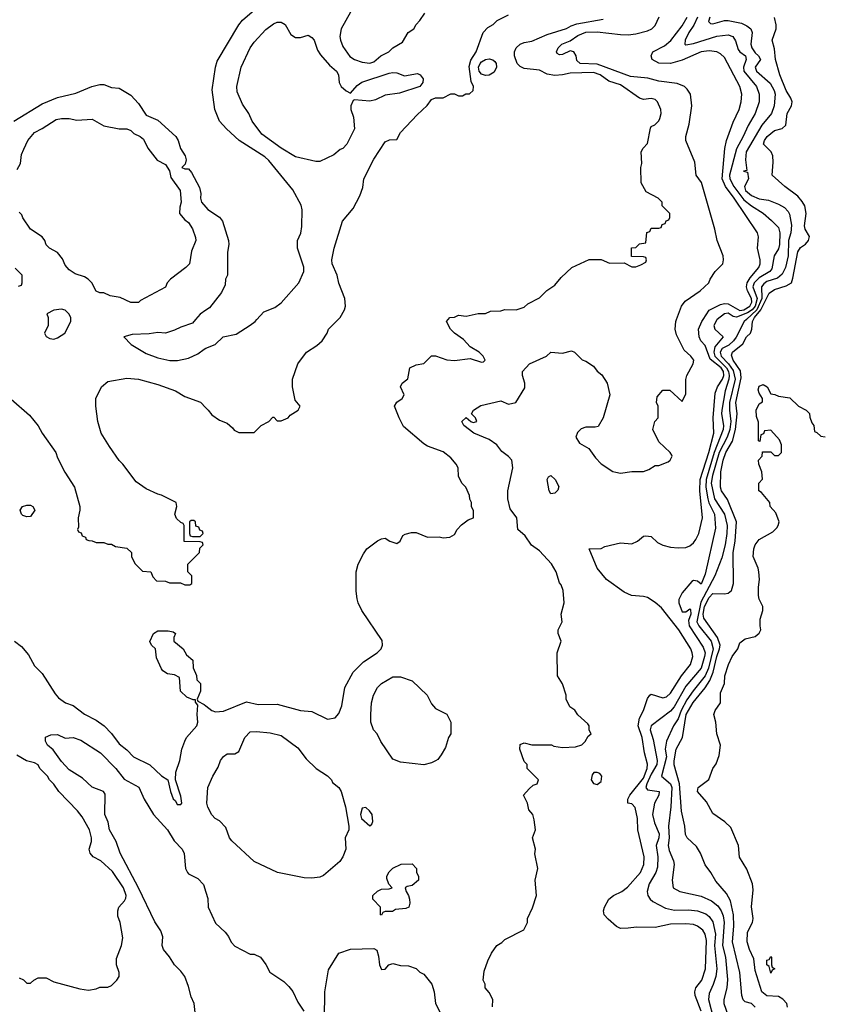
# Model space of a CAD drawing. Header units: inches. Extents: x 1793402 to 1900366, y 320852 to 470679.
# Tile 71 of 256: x 1859033 to 1863208, y 346445 to 351557. Entities that reach past the tile are written whole.
import ezdxf

# ---------------------------------------------------------------- set-up
doc = ezdxf.new("R2010")
doc.units = ezdxf.units.IN
doc.header["$MEASUREMENT"] = 0
for name, color, linetype in [('B8354', 7, 'Continuous'), ('B8355', 7, 'Continuous'), ('B8364', 7, 'Continuous'), ('B8365', 7, 'Continuous')]:
    doc.layers.add(name, color=color, linetype=linetype)

msp = doc.modelspace()

# ---------------------------------------------------------------- linework, layer by layer
at = {"layer": 'B8354', "color": 4}
for points, elevation in [([(1859182, 350000), (1859182, 349970), (1859162, 349930), (1859171.6, 349911.6), (1859190, 349902), (1859210, 349898), (1859230, 349904.7), (1859268, 349930), (1859298, 349990), (1859298, 350000)], 196), ([(1859945.4, 350000), (1859930, 349982), (1859870, 349961.2), (1859835.9, 349944.1), (1859790, 349929.5), (1859750, 349932.3), (1859705.6, 349925.6), (1859616.9, 349923.1), (1859574, 349910), (1859611, 349871), (1859690, 349824), (1859750, 349802), (1859812.5, 349787.5), (1859852.5, 349787.5), (1859910, 349798.8), (1859958, 349822), (1859990, 349846.8), (1860000, 349850.8)], 196), ([(1858990, 349586.8), (1859083.9, 349503.9), (1859128.7, 349448.7), (1859150, 349411), (1859221, 349310), (1859230, 349282), (1859268.1, 349208.1), (1859317.3, 349130), (1859346, 349030), (1859346, 349010), (1859336, 348970), (1859338, 348922), (1859334, 348910), (1859338, 348898), (1859352, 348892), (1859358, 348878), (1859374, 348870), (1859378, 348858), (1859392.7, 348852.7), (1859410, 348852), (1859430, 348842), (1859470, 348842), (1859490, 348834), (1859510, 348834), (1859530, 348822), (1859590, 348814), (1859614, 348790), (1859614, 348770), (1859630, 348734), (1859670, 348694), (1859714, 348690), (1859723.6, 348663.6), (1859743.6, 348643.6), (1859790, 348642), (1859810, 348634), (1859867.3, 348632.7), (1859890, 348622), (1859916.4, 348623.6), (1859926, 348630), (1859926, 348670), (1859906, 348690), (1859906, 348730), (1859966, 348790), (1859967.3, 348812.7), (1859986, 348830), (1859982, 348842), (1859970, 348846), (1859887.3, 348847.3), (1859886, 348930), (1859882, 348942), (1859870, 348946), (1859847.3, 348967.3), (1859838, 348990), (1859848, 349030), (1859846, 349050), (1859770, 349089), (1859750, 349094), (1859690, 349122), (1859638, 349158), (1859569.1, 349249.1), (1859550, 349268), (1859500.2, 349340.2), (1859455.3, 349410), (1859439, 349470), (1859428.9, 349551.1), (1859428.7, 349590), (1859458, 349650), (1859490, 349678), (1859590, 349696), (1859650, 349690.8), (1859750, 349662.8), (1859842, 349630), (1859890, 349601), (1859970.9, 349570.9), (1860000, 349541.9)], 192), ([(1859006.8, 348330), (1859042.8, 348302.8), (1859079.8, 348259.8), (1859110, 348202), (1859150, 348162), (1859216.9, 348056.9), (1859235.3, 348035.3), (1859270.8, 348010.8), (1859310, 347996), (1859370, 347951), (1859430, 347921), (1859471.3, 347890), (1859510, 347851.3), (1859550, 347798), (1859590, 347766), (1859624.7, 347730), (1859707.9, 347687.9), (1859770, 347631.3), (1859802, 347610), (1859816, 347550), (1859830, 347512), (1859841, 347501), (1859850, 347482), (1859870, 347482), (1859874, 347490), (1859870, 347526), (1859842, 347610), (1859844, 347650), (1859864, 347710), (1859874, 347770), (1859890, 347812), (1859899, 347830), (1859953.2, 347890), (1859957.2, 347910), (1859954, 347950), (1859958, 347998), (1859946, 348014), (1859946, 348026), (1859934, 348026), (1859900.2, 348040.2), (1859868, 348070), (1859862, 348142), (1859836.4, 348156.4), (1859800.4, 348160.4), (1859776.4, 348176.4), (1859770, 348186), (1859743.1, 348243.1), (1859738, 348290), (1859718, 348310), (1859708.9, 348328.9), (1859728, 348370), (1859750, 348384.7), (1859803.6, 348383.6), (1859830, 348378), (1859842, 348370), (1859834, 348350), (1859834, 348330), (1859882, 348290), (1859899.6, 348259.6), (1859930.9, 348230.9), (1859932.7, 348192.7), (1859951.6, 348151.6), (1859952, 348130), (1859971.3, 348110), (1859971.3, 348070), (1859954, 348030), (1859958, 348018), (1859990, 348002), (1860000, 347994.3)], 188), ([(1859943.1, 346403.1), (1859939, 346450), (1859923.2, 346483.2), (1859910, 346538), (1859889.4, 346590), (1859870, 346617.2), (1859836, 346650), (1859811.4, 346691.4), (1859779.3, 346730), (1859772.7, 346750), (1859775.5, 346795.5), (1859766.3, 346826.3), (1859733.8, 346873.8), (1859649.7, 347049.7), (1859555.1, 347230), (1859533.6, 347290), (1859499.5, 347350), (1859492.3, 347390), (1859476, 347430), (1859476.5, 347536.5), (1859468.7, 347550), (1859410, 347572.3), (1859358.6, 347618.6), (1859290, 347662), (1859250, 347706), (1859206.8, 347766.8), (1859178, 347790), (1859168, 347812), (1859167.3, 347832.7), (1859195.3, 347844.7), (1859230, 347846), (1859270, 347826), (1859310, 347830.6), (1859350, 347817.1), (1859453, 347750), (1859532.7, 347670), (1859574.6, 347614.6), (1859651.7, 347571.7), (1859679.1, 347510), (1859727.7, 347430), (1859801, 347350), (1859834.4, 347294.4), (1859876, 347250), (1859887.3, 347227.3), (1859894, 347150), (1859904, 347130), (1859910, 347122.8), (1859957.5, 347097.5), (1859987.5, 347067.5), (1860000, 347026.7)], 184), ([(1859030, 346582), (1859052.7, 346572.7), (1859070, 346554), (1859090, 346554), (1859106, 346570), (1859130, 346582), (1859170, 346582), (1859210, 346562), (1859345.4, 346525.4), (1859390, 346518), (1859430, 346524.7), (1859450, 346534), (1859490, 346534), (1859510, 346542), (1859538, 346570), (1859548.7, 346590), (1859548.7, 346610), (1859535.3, 346650), (1859536.4, 346683.6), (1859562, 346750), (1859568, 346790), (1859555.3, 346870), (1859543.1, 346903.1), (1859542, 346930), (1859548, 346950), (1859578, 346982), (1859584, 346996), (1859585.2, 347010), (1859571.8, 347050), (1859514.9, 347134.9), (1859454, 347190), (1859415.3, 347210), (1859399, 347230), (1859394, 347250), (1859405.2, 347290), (1859405.2, 347310), (1859396, 347350), (1859358, 347418), (1859334, 347450), (1859237.2, 347550), (1859210, 347588.7), (1859188.7, 347610), (1859178, 347630), (1859138, 347670), (1859128.4, 347688.4), (1859110, 347698), (1859068.4, 347708.4), (1859018, 347738)], 188)]:
    msp.add_lwpolyline(points, dxfattribs=dict(at, elevation=elevation))
for points, elevation in [([(1859070, 348975.3), (1859050, 348982), (1859042, 348990), (1859035.3, 349010), (1859048, 349030), (1859070, 349036), (1859090, 349036), (1859102, 349030), (1859112, 349010), (1859090, 348978)], 188), ([(1859936.4, 348956.4), (1859923.6, 348956.4), (1859914, 348950), (1859914, 348890), (1859918, 348878), (1859930, 348874), (1859970, 348874), (1859986, 348890), (1859982, 348902), (1859967.3, 348907.3), (1859962, 348922), (1859947.3, 348927.3), (1859946, 348950)], 192)]:
    msp.add_lwpolyline(points, close=True, dxfattribs=dict(at, elevation=elevation))
at = {"layer": 'B8355', "color": 4}
for points, elevation in [([(1859003.7, 351030), (1859150, 351119.5), (1859230, 351153.7), (1859323.9, 351176.1), (1859408, 351210), (1859450, 351221), (1859470, 351221), (1859510, 351204.7), (1859550, 351202), (1859610, 351164.7), (1859650, 351122), (1859690, 351062), (1859750, 351036), (1859844, 350950), (1859856.3, 350930), (1859868.1, 350888.1), (1859891.3, 350850), (1859898, 350830), (1859892.7, 350807.3), (1859874, 350790), (1859890, 350782), (1859910, 350782), (1859924, 350764), (1859965.8, 350685.8), (1859973.7, 350653.7), (1859970.8, 350630), (1859977.3, 350610), (1860000, 350583.2)], 196), ([(1859020.4, 350779.6), (1859038, 350810), (1859043.1, 350856.9), (1859054.6, 350885.4), (1859075.3, 350930), (1859110, 350972), (1859150, 350991.3), (1859222, 351038), (1859250, 351044.7), (1859290, 351044.7), (1859330, 351036), (1859410, 351041), (1859470, 351006), (1859550, 350991), (1859590, 350990.8), (1859610, 350981), (1859625.5, 350965.5), (1859658, 350950), (1859675.9, 350935.9), (1859698, 350890), (1859747.1, 350827.1), (1859790, 350804.7), (1859810, 350771.3), (1859817.5, 350737.5), (1859866.8, 350670), (1859870.8, 350610), (1859863.6, 350583.6), (1859862, 350550), (1859890, 350518), (1859910, 350504.7), (1859930.5, 350470.5), (1859946.4, 350426.4), (1859946.8, 350410), (1859925.2, 350354.8), (1859914, 350290), (1859896, 350270), (1859816, 350210), (1859798, 350190), (1859790, 350168), (1859661, 350099), (1859650, 350088.7), (1859610, 350088), (1859554, 350114), (1859503.1, 350123.1), (1859470, 350138), (1859450, 350138), (1859430, 350148), (1859408, 350190), (1859388, 350210), (1859370, 350222), (1859322, 350238), (1859290, 350259), (1859270, 350282), (1859255.1, 350315.1), (1859230, 350348.7), (1859188, 350370), (1859170, 350388), (1859164, 350410), (1859149.4, 350429.4), (1859090, 350468.7), (1859050, 350528), (1859044, 350544), (1859030, 350558)], 192), ([(1859027.3, 350172.7), (1859042, 350178), (1859046, 350190), (1859046, 350230), (1859010, 350266)], 196), ([(1859298, 350000), (1859298, 350010), (1859288, 350030), (1859270, 350048), (1859250, 350054), (1859210, 350048), (1859174, 350030), (1859182, 350010), (1859182, 350000)], 196), ([(1860000, 350048.7), (1859970, 350028.7), (1859945.4, 350000)], 196)]:
    msp.add_lwpolyline(points, dxfattribs=dict(at, elevation=elevation))
at = {"layer": 'B8364', "color": 4}
for points, elevation in [([(1860000, 347994.3), (1860030.6, 347970.6), (1860050, 347964), (1860090, 347967.3), (1860210, 348016), (1860270, 348000.7), (1860370, 348004), (1860490, 347971), (1860550, 347964.7), (1860630, 347924.7), (1860670, 347932), (1860690, 347954), (1860705.6, 347994.4), (1860721.2, 348090), (1860764, 348170), (1860817.5, 348222.5), (1860888.7, 348270), (1860908.7, 348290), (1860915.3, 348310), (1860913.6, 348333.6), (1860808.7, 348490), (1860789.3, 348529.3), (1860784, 348550), (1860779, 348590), (1860779, 348690), (1860789, 348730), (1860816.5, 348783.5), (1860835.3, 348810), (1860890, 348851), (1860910, 348861), (1860930, 348864.7), (1860954, 348850), (1860990, 348838), (1861008, 348850), (1861021.2, 348878.8), (1861033.6, 348886.4), (1861065.6, 348894.4), (1861090, 348894.8), (1861150, 348871), (1861210, 348871.3), (1861230, 348866), (1861266, 348870), (1861290, 348884.7), (1861304, 348910), (1861325.4, 348934.6), (1861360.1, 348959.9), (1861388, 348970), (1861387.3, 349007.3), (1861378, 349030), (1861378, 349050), (1861368.4, 349068.4), (1861367.3, 349087.3), (1861348, 349130), (1861329, 349149), (1861310, 349186), (1861308, 349230), (1861298, 349250), (1861270, 349282), (1861230, 349314), (1861150, 349342), (1861130, 349355.3), (1861025.6, 349445.6), (1861002, 349490), (1860978, 349550), (1860990, 349572), (1861018, 349590), (1861028, 349610), (1861008.9, 349651.1), (1861018, 349670), (1861047.3, 349692.7), (1861058, 349750), (1861090, 349764.7), (1861130, 349772), (1861170, 349812), (1861190, 349812), (1861250, 349791.3), (1861290, 349786.8), (1861370, 349798), (1861430, 349778), (1861439, 349781), (1861448, 349790), (1861438, 349810), (1861418, 349830), (1861370, 349858), (1861336.5, 349896.5), (1861289.5, 349929.5), (1861269, 349950), (1861248, 349990), (1861257, 350000)], 188), ([(1860000, 349850.8), (1860048, 349870), (1860089.2, 349910.8), (1860156.3, 349923.7), (1860230, 349971), (1860255.3, 349990), (1860264.4, 350000)], 196), ([(1860000, 349541.9), (1860012, 349530), (1860030, 349504.7), (1860070, 349478), (1860110, 349462), (1860138, 349438), (1860145.4, 349425.4), (1860170, 349414), (1860250, 349414), (1860286, 349450), (1860326, 349470), (1860347.3, 349492.7), (1860352.7, 349492.7), (1860370, 349474), (1860390, 349474), (1860426, 349490), (1860436.4, 349503.6), (1860478, 349530), (1860488, 349550), (1860462, 349582), (1860448.7, 349650), (1860449, 349690), (1860477.2, 349770), (1860522, 349830), (1860575.5, 349864.5), (1860602, 349890), (1860628.7, 349930), (1860635.3, 349950), (1860685.3, 350000)], 192), ([(1861487.3, 346432.7), (1861488, 346470), (1861470, 346506), (1861448, 346530), (1861448, 346550), (1861438, 346570), (1861443.1, 346616.9), (1861462, 346670), (1861482, 346710), (1861509.3, 346750.7), (1861534.6, 346765.4), (1861550, 346782), (1861648.4, 346831.6), (1861668, 346870), (1861668.9, 346891.1), (1861694.6, 346945.4), (1861715.3, 347010), (1861708.7, 347090), (1861722, 347150), (1861705.6, 347225.6), (1861709, 347250), (1861694, 347310), (1861709, 347350), (1861703.1, 347403.1), (1861695.3, 347430), (1861674.6, 347454.6), (1861668, 347490), (1861648, 347530), (1861676.4, 347563.6), (1861698, 347582), (1861718, 347590), (1861726, 347610), (1861666, 347670), (1861666, 347690), (1861650, 347706), (1861628.7, 347770), (1861630, 347794), (1861650, 347802), (1861690, 347792), (1861792, 347792), (1861805.4, 347785.4), (1861850, 347778), (1861918, 347782), (1861950, 347792), (1861968, 347810), (1861983.1, 347836.9), (1861998, 347850), (1861988.7, 347868.7), (1861988, 347890), (1861980.4, 347900.4), (1861930, 347948), (1861912.9, 347972.9), (1861888, 347990), (1861868, 348030), (1861868, 348050), (1861848.9, 348108.9), (1861824, 348150), (1861822, 348270), (1861842, 348330), (1861828, 348370), (1861828, 348390), (1861848, 348430), (1861842, 348470), (1861859, 348530), (1861853.6, 348593.6), (1861843.1, 348623.1), (1861834, 348634), (1861817.2, 348690), (1861791.9, 348731.9), (1861730, 348799), (1861689.5, 348829.5), (1861656.5, 348876.5), (1861618, 348910), (1861612.7, 348970), (1861577.5, 349017.5), (1861566.6, 349070), (1861566, 349110), (1861592.7, 349230), (1861586, 349270), (1861569.6, 349289.6), (1861535.5, 349315.5), (1861508.7, 349350), (1861470, 349377.2), (1861389, 349410), (1861338, 349450), (1861328, 349470), (1861350, 349492), (1861374, 349470), (1861385.4, 349465.4), (1861406, 349470), (1861398, 349490), (1861378, 349510), (1861388.7, 349530), (1861425.6, 349554.4), (1861530, 349578), (1861570, 349561), (1861608, 349570), (1861654.6, 349645.4), (1861654, 349670), (1861642, 349710), (1861642, 349730), (1861678, 349770), (1861766, 349810), (1861788.9, 349831.1), (1861850, 349824.7), (1861896.9, 349836.9), (1861911.1, 349831.1), (1861951.1, 349791.1), (1861970, 349784.7), (1862010, 349758), (1862030, 349731.3), (1862053.2, 349713.2), (1862081, 349670), (1862096, 349610), (1862061, 349490), (1862034.8, 349445.2), (1862018.8, 349441.2), (1861970, 349442), (1861946.7, 349433.3), (1861926.7, 349413.3), (1861919.1, 349390), (1861937.6, 349357.6), (1861986, 349330), (1862021.4, 349281.4), (1862050, 349251.3), (1862110, 349211.3), (1862127.1, 349207.1), (1862150, 349202.8), (1862210, 349211.3), (1862270, 349211.3), (1862298, 349222), (1862330, 349242), (1862350, 349242), (1862398, 349262), (1862408, 349270), (1862418, 349290), (1862416.4, 349296.4), (1862408, 349310), (1862350, 349366), (1862318, 349430), (1862328, 349470), (1862346, 349490), (1862346, 349550), (1862338, 349570), (1862340.4, 349599.6), (1862370, 349634), (1862407.3, 349632.7), (1862470, 349574), (1862490, 349614), (1862489.3, 349689.3), (1862494, 349710), (1862527.3, 349770), (1862530.9, 349790), (1862515.6, 349810), (1862480.9, 349840.9), (1862441.1, 349921.1), (1862433.6, 349950), (1862438, 349990), (1862441.6, 350000)], 184), ([(1862569.5, 346410), (1862538, 346490), (1862536, 346510), (1862541.2, 346530), (1862571.8, 346570), (1862591.5, 346630), (1862596, 346776), (1862589.6, 346810), (1862577, 346830), (1862550, 346851.5), (1862530, 346858.7), (1862490, 346862.4), (1862410, 346861.3), (1862330, 346844.2), (1862233.7, 346846.3), (1862190, 346839.5), (1862150, 346839.3), (1862129.5, 346849.5), (1862086.2, 346886.2), (1862066.6, 346910), (1862062, 346930), (1862067, 346950), (1862089.7, 346990.3), (1862114, 347010), (1862157.2, 347030), (1862186.5, 347053.5), (1862255.1, 347130), (1862272, 347170), (1862274, 347210), (1862240.9, 347350), (1862238.4, 347410), (1862227.2, 347467.2), (1862210, 347486), (1862189, 347490), (1862189.4, 347509.4), (1862199.7, 347530), (1862270, 347619.6), (1862289.8, 347670), (1862290.9, 347690.9), (1862275.1, 347750), (1862262.7, 347830), (1862242.3, 347890), (1862249.7, 347930), (1862269.7, 347970), (1862290, 348032), (1862302, 348050), (1862310, 348054.8), (1862370, 348036.3), (1862390, 348042), (1862410, 348060.7), (1862466.3, 348150), (1862513.6, 348210), (1862525.6, 348250), (1862522.4, 348270), (1862515.6, 348290), (1862453.3, 348390), (1862363.7, 348503.7), (1862330, 348531.8), (1862290, 348556.2), (1862270, 348562.4), (1862208, 348568), (1862170, 348584.5), (1862077.2, 348650), (1862029.5, 348710), (1861988.7, 348810), (1862050, 348811.3), (1862070, 348821), (1862150, 348841), (1862210, 348836.3), (1862239, 348850), (1862270, 348876.3), (1862282.5, 348877.5), (1862310, 348873), (1862343.4, 348843.4), (1862370, 348828.7), (1862410, 348818.4), (1862450, 348814.9), (1862490, 348816.3), (1862510, 348824.9), (1862530, 348840.7), (1862542.3, 348857.7), (1862557.6, 348890), (1862576.9, 348970), (1862561.8, 349110), (1862564.4, 349170), (1862609, 349310), (1862635.3, 349410), (1862630.9, 349490), (1862641.5, 349618.6), (1862654, 349650), (1862680.7, 349690), (1862686.3, 349710), (1862684.4, 349730), (1862672.2, 349750), (1862615, 349795), (1862590, 349866), (1862568, 349890), (1862558, 349910), (1862555.8, 349950), (1862573, 349990), (1862579.4, 350000)], 176), ([(1862652.5, 350000), (1862650, 349998), (1862635.6, 349970), (1862640.7, 349950), (1862682.7, 349910), (1862640.9, 349859.1), (1862635, 349830), (1862640.6, 349810), (1862700.5, 349750), (1862711.8, 349730), (1862714, 349710), (1862712.2, 349690), (1862693.5, 349630), (1862676.1, 349530), (1862675.3, 349510), (1862685.3, 349450), (1862682.8, 349430), (1862636.7, 349310), (1862594.7, 349170), (1862594.1, 349130), (1862602.9, 349070), (1862608.3, 349048.3), (1862637.7, 348990), (1862643.3, 348916.7), (1862590, 348678), (1862570, 348626.8), (1862550, 348642), (1862530, 348644.7), (1862520.2, 348639.8), (1862470, 348582), (1862453.6, 348546.4), (1862453.2, 348530), (1862470, 348482), (1862490, 348482), (1862510, 348499), (1862514.5, 348494.5), (1862515.1, 348470), (1862503, 348437), (1862507.1, 348410), (1862579.6, 348299.6), (1862589.7, 348270), (1862587.3, 348250), (1862568.3, 348190), (1862490, 348096.4), (1862429.8, 347990.2), (1862410, 347966.4), (1862309.5, 347890), (1862305.1, 347870), (1862320.1, 347820.1), (1862341.7, 347710), (1862339.2, 347690), (1862310, 347640.3), (1862286.6, 347590), (1862282.4, 347570), (1862290, 347558), (1862352, 347550), (1862349.3, 347530), (1862327, 347490), (1862316.2, 347430), (1862327, 347387), (1862351.3, 347330), (1862349.6, 347310), (1862335.8, 347270), (1862344.4, 347210), (1862343.1, 347156.9), (1862333.3, 347130), (1862299.7, 347070), (1862289.5, 347030), (1862292.3, 347010), (1862305.2, 346990), (1862319.1, 346979.1), (1862384.7, 346944.7), (1862430, 346933.6), (1862504.1, 346935.9), (1862550, 346929.6), (1862593.9, 346913.9), (1862610, 346900.9), (1862630, 346873.2), (1862643.5, 346810), (1862638.4, 346750), (1862649.8, 346630), (1862645.4, 346590), (1862632.2, 346547.8), (1862610, 346501), (1862607.1, 346470), (1862633, 346370)], 172), ([(1862803.8, 350000), (1862792.8, 349990), (1862751.3, 349908.7), (1862736.4, 349890), (1862712.3, 349867.7), (1862678, 349850), (1862667.2, 349830), (1862673.6, 349810), (1862710.8, 349770.8), (1862735.8, 349735.8), (1862744.8, 349690), (1862716.8, 349570), (1862715.5, 349530), (1862722.3, 349470), (1862718, 349430), (1862704.6, 349390), (1862663.4, 349310), (1862628.3, 349190), (1862621, 349150), (1862638.4, 349070), (1862690, 348989.2), (1862703.5, 348930), (1862701.7, 348890), (1862693.7, 348830), (1862676.3, 348763.7), (1862640.5, 348670), (1862567.6, 348532.4), (1862547, 348430), (1862556.4, 348410), (1862620.4, 348330), (1862630.7, 348290), (1862607.3, 348190), (1862590.7, 348150), (1862527, 348073), (1862494.1, 348025.9), (1862464.8, 347970), (1862450, 347927.3), (1862425.6, 347890), (1862388.5, 347811.5), (1862383.1, 347770), (1862389.7, 347729.7), (1862362.9, 347630), (1862409.7, 347590), (1862417.6, 347570), (1862412.6, 347470), (1862398.9, 347370), (1862402.7, 347310), (1862397.6, 347270), (1862402.7, 347242.7), (1862425.2, 347190), (1862429.2, 347170), (1862419, 347090), (1862424, 347050), (1862458, 347030), (1862570, 347005.6), (1862622.8, 346982.8), (1862655.5, 346955.5), (1862673.3, 346930), (1862683.7, 346903.7), (1862688.4, 346870), (1862680.4, 346750), (1862695.1, 346690), (1862706, 346574), (1862701.6, 346530), (1862686.6, 346470), (1862687, 346450), (1862720.5, 346350)], 168), ([(1862849.3, 346430), (1862830, 346449.3), (1862797, 346457), (1862787.8, 346467.8), (1862779.6, 346490), (1862769.7, 346610), (1862732.1, 346770), (1862739.2, 346850), (1862737.3, 346910), (1862721.5, 346981.4), (1862700.1, 347020.1), (1862644.8, 347084.8), (1862619, 347130), (1862589.5, 347169.5), (1862565.2, 347230), (1862544.8, 347264.8), (1862496, 347310), (1862487.3, 347327.3), (1862485.1, 347370), (1862467.2, 347447.2), (1862457.6, 347590), (1862428.3, 347688.3), (1862428.3, 347708.3), (1862439.7, 347770), (1862473, 347830), (1862490.7, 347950), (1862528.1, 348011.9), (1862590, 348087.6), (1862614.2, 348125.8), (1862631.2, 348170), (1862649.9, 348250.1), (1862664.2, 348290), (1862667.2, 348310), (1862653.6, 348350), (1862583.8, 348450), (1862580.2, 348470), (1862586.6, 348510), (1862610, 348557), (1862630, 348577.6), (1862690, 348575.5), (1862710, 348579.1), (1862727.3, 348592.7), (1862737.6, 348630), (1862734.5, 348790), (1862746.4, 348850), (1862753, 348950), (1862705.3, 349065.3), (1862674, 349110), (1862669.6, 349130), (1862671.9, 349210), (1862683.2, 349270), (1862696.8, 349310), (1862732, 349368), (1862747, 349430), (1862755.8, 349510), (1862749, 349570), (1862777.5, 349697.5), (1862773.8, 349733.8), (1862735.1, 349790), (1862725.7, 349814.3), (1862731.5, 349830), (1862785.3, 349874.7), (1862804.7, 349910), (1862824.7, 349930), (1862832.8, 349950), (1862836.3, 349990), (1862841.3, 350000)], 164), ([(1863016.8, 346430), (1863013.3, 346450), (1862992.2, 346472.2), (1862970, 346484.8), (1862910, 346488.9), (1862884.5, 346510), (1862850, 346621.2), (1862841.8, 346681.8), (1862819.8, 346730), (1862807.9, 346770), (1862810, 346818.8), (1862835.1, 346870), (1862838.7, 346890), (1862831, 346951), (1862838.8, 347038.8), (1862834.7, 347070), (1862806.7, 347146.7), (1862768.5, 347208.5), (1862763, 347270), (1862723, 347363), (1862692.8, 347392.8), (1862630, 347435.1), (1862596, 347496), (1862549.7, 347550), (1862553.6, 347570), (1862608.7, 347611.3), (1862629.6, 347670), (1862647, 347693), (1862662.7, 347737.3), (1862669.5, 347790), (1862649.6, 347849.6), (1862645.1, 347910), (1862635.6, 347950), (1862641.6, 347970), (1862669.6, 348010), (1862670, 348062), (1862689.6, 348110), (1862692, 348150), (1862711.5, 348210), (1862730, 348250.6), (1862759.3, 348290), (1862770, 348322), (1862798, 348342), (1862850, 348354.8), (1862870, 348371), (1862879.5, 348390), (1862874.5, 348410), (1862875.5, 348444.5), (1862889.3, 348490), (1862889.3, 348510), (1862870, 348548.7), (1862867, 348567), (1862866.3, 348610), (1862871.8, 348650), (1862867.8, 348690), (1862865.1, 348710), (1862839.6, 348770), (1862841.6, 348810), (1862850, 348830.7), (1862870, 348858), (1862941.6, 348898.4), (1862961.6, 348918.4), (1862969.4, 348930), (1862973.2, 348950), (1862957.2, 348997.2), (1862928, 349030), (1862926, 349050), (1862882, 349102), (1862868.4, 349111.6), (1862868, 349150), (1862888, 349172), (1862884, 349210), (1862868, 349250), (1862866, 349270), (1862886, 349290), (1862887.3, 349312.7), (1862930, 349314), (1862950, 349294), (1862970, 349294), (1862986, 349310), (1862986, 349350), (1862976.4, 349376.4), (1862930, 349426), (1862898, 349422), (1862892.7, 349407.3), (1862878, 349402), (1862872.7, 349367.3), (1862866, 349370), (1862867.3, 349467.3), (1862856.4, 349496.4), (1862855.3, 349530), (1862870, 349562), (1862887.3, 349572.7), (1862888, 349590), (1862870, 349618), (1862865.2, 349634.8), (1862870, 349654), (1862890, 349662), (1862911.1, 349651.1), (1862930, 349614), (1862951.6, 349611.6), (1862970, 349602), (1863030, 349594), (1863074, 349550), (1863114, 349530), (1863131.6, 349511.6), (1863132.7, 349492.7), (1863143.6, 349463.6), (1863154, 349450), (1863158, 349418), (1863170, 349414), (1863190, 349394), (1863212, 349392)], 156), ([(1860000, 347026.7), (1860010, 346994), (1860011, 346950), (1860050, 346865.5), (1860099.9, 346819.9), (1860117, 346797), (1860130, 346767.3), (1860150, 346746), (1860230, 346706), (1860250, 346704.7), (1860282, 346690), (1860310.9, 346650.9), (1860331.6, 346611.6), (1860403.5, 346563.5), (1860430, 346538), (1860450, 346511.3), (1860476.8, 346456.8), (1860506.8, 346410)], 184), ([(1860615.3, 346370), (1860616, 346510), (1860635.5, 346624.5), (1860688.7, 346710), (1860750, 346730.8), (1860870, 346734.8), (1860886, 346726), (1860895.3, 346695.3), (1860900.7, 346650), (1860910, 346624.9), (1860930, 346627.3), (1860949.2, 346650.8), (1860970, 346656), (1861010, 346646.8), (1861050, 346644.7), (1861090, 346631.3), (1861110, 346612), (1861130, 346602), (1861171.3, 346550), (1861184.7, 346510), (1861191.3, 346450), (1861252, 346330)], 184)]:
    msp.add_lwpolyline(points, dxfattribs=dict(at, elevation=elevation))
for points, elevation in [([(1861790, 349095.3), (1861781.2, 349110), (1861769.5, 349170.5), (1861776.4, 349183.6), (1861790, 349191), (1861811, 349170), (1861830, 349134), (1861825.4, 349114.6), (1861810, 349098)], 176), ([(1861130, 347688.7), (1861010, 347702), (1860970, 347718), (1860908, 347810), (1860888.9, 347848.9), (1860868.7, 347870), (1860855.3, 347910), (1860855.3, 347950), (1860859, 348010), (1860869, 348050), (1860889.4, 348090.6), (1860910, 348111.3), (1860970, 348144.7), (1861010, 348144.7), (1861070, 348124.7), (1861147.3, 348050), (1861170, 348004.7), (1861190, 347981), (1861250, 347952), (1861270.8, 347910), (1861271, 347850), (1861258, 347830), (1861242, 347778), (1861219.8, 347740.2), (1861203.6, 347716.4), (1861191.6, 347708.4), (1861170, 347698)], 184), ([(1860550, 347099.3), (1860510, 347101.2), (1860370.9, 347129.1), (1860250, 347186), (1860133.6, 347293.6), (1860122, 347310), (1860103.1, 347363.1), (1860070, 347398), (1860048, 347410), (1860030, 347428), (1860009.3, 347469.3), (1860004, 347490), (1860008.7, 347570), (1860035.3, 347630), (1860063.1, 347676.9), (1860075.3, 347710), (1860090, 347731.3), (1860110, 347744.7), (1860150, 347744.7), (1860170, 347758), (1860201.2, 347830), (1860230, 347858.8), (1860262, 347862), (1860333.7, 347853.7), (1860390, 347841), (1860475.9, 347775.9), (1860519.6, 347719.6), (1860572, 347670), (1860630, 347631.3), (1860651, 347610), (1860656, 347596), (1860690, 347570.7), (1860700.5, 347550), (1860724, 347470), (1860740.7, 347370), (1860741, 347350), (1860722, 347310), (1860724.7, 347250), (1860710.8, 347210), (1860693.8, 347186.2), (1860610, 347114), (1860590, 347105.2)], 184), ([(1862030, 347648.7), (1862012, 347648), (1862003.6, 347636.4), (1861998, 347610), (1862010, 347592), (1862030, 347586), (1862050, 347602), (1862053.2, 347630), (1862043.1, 347643.1)], 184), ([(1860830, 347466), (1860810, 347464), (1860801.3, 347430), (1860806.4, 347410), (1860850, 347371.3), (1860860.4, 347379.6), (1860865.2, 347394.8), (1860862.7, 347430), (1860849.2, 347450)], 188), ([(1860910, 346908), (1860906, 346910), (1860906, 346950), (1860866, 346990), (1860866, 347010), (1860890, 347032), (1860910, 347042), (1860950, 347044.7), (1860966, 347050), (1860948, 347068), (1860938, 347098), (1860939, 347110), (1860950, 347132), (1860970, 347152), (1861012.7, 347172.7), (1861070, 347174), (1861092, 347150), (1861092, 347130), (1861102, 347110), (1861102, 347090), (1861070, 347062), (1861043.6, 347056.4), (1861034, 347050), (1861038, 347030), (1861050.7, 347010.7), (1861056, 346990), (1861058, 346970), (1861052, 346950), (1861036.9, 346943.1), (1860983.6, 346936.4), (1860967.3, 346927.3), (1860930, 346926), (1860918, 346922)], 184), ([(1862930, 346606), (1862922, 346642), (1862909.2, 346650), (1862910, 346674), (1862922, 346678), (1862930, 346694), (1862934, 346690), (1862934, 346650), (1862938, 346638), (1862952, 346630), (1862938, 346622)], 152)]:
    msp.add_lwpolyline(points, close=True, dxfattribs=dict(at, elevation=elevation))
at = {"layer": 'B8365', "color": 4}
for points, elevation in [([(1860790, 351668), (1860700.7, 351510), (1860694.8, 351470), (1860697.3, 351450), (1860710, 351418), (1860745.8, 351365.8), (1860770, 351351), (1860810, 351336), (1860850, 351331.3), (1860870, 351338), (1860908, 351370), (1860948, 351390), (1860970, 351411.3), (1861020.4, 351439.6), (1861048.7, 351490), (1861078, 351510), (1861090, 351532), (1861110, 351552), (1861135.3, 351590)], 196), ([(1860264.4, 350000), (1860300.2, 350039.8), (1860357.5, 350062.5), (1860390, 350086.8), (1860482, 350190), (1860508, 350250), (1860507.3, 350272.7), (1860474, 350370), (1860474, 350410), (1860492.3, 350447.7), (1860496.6, 350483.4), (1860499.3, 350570), (1860494.2, 350594.2), (1860450, 350674), (1860326.2, 350826.2), (1860304.8, 350844.7), (1860172.7, 350930), (1860106, 350990), (1860069.6, 351029.6), (1860046, 351090), (1860032.1, 351192.1), (1860049.5, 351310), (1860058.3, 351341.7), (1860170, 351530.8), (1860190, 351554), (1860252.5, 351607.5)], 196), ([(1860685.3, 350000), (1860695.3, 350010), (1860719, 350050), (1860724, 350070), (1860721.2, 350110), (1860689.5, 350189.5), (1860681.2, 350230), (1860654, 350290), (1860653.2, 350310), (1860664.5, 350370), (1860708, 350510), (1860763.1, 350576.9), (1860798, 350642), (1860813.6, 350686.4), (1860819, 350730), (1860870, 350832), (1860930, 350922), (1860952.7, 350932.7), (1860990, 350934), (1861008.9, 350971.1), (1861096.4, 351063.6), (1861148.4, 351111.6), (1861170, 351142), (1861190, 351151.3), (1861230, 351152), (1861270, 351171.3), (1861290, 351171.3), (1861310, 351162), (1861330, 351162), (1861348.4, 351171.6), (1861367.3, 351172.7), (1861386, 351190), (1861388, 351210), (1861375.1, 351235.1), (1861366.2, 351313.8), (1861373.9, 351346.1), (1861401.2, 351390), (1861438, 351490), (1861463.1, 351516.9), (1861490, 351532), (1861510, 351552), (1861570, 351582)], 192), ([(1861257, 350000), (1861266, 350010), (1861290, 350012), (1861310, 350022), (1861350, 350018), (1861411.6, 350031.6), (1861450, 350032), (1861476.4, 350043.6), (1861530, 350044.7), (1861550, 350052), (1861610, 350051.3), (1861650, 350064.7), (1861670, 350082), (1861730, 350112), (1861768.9, 350151.1), (1861810, 350178), (1861842, 350218), (1861898, 350270), (1861988.9, 350311.1), (1862050, 350312), (1862092.7, 350292.7), (1862170, 350294), (1862210, 350274), (1862230, 350274), (1862256.4, 350283.6), (1862282, 350298), (1862286, 350310), (1862282, 350322), (1862270, 350326), (1862207.3, 350327.3), (1862207.3, 350372.7), (1862230, 350374), (1862250, 350394), (1862282, 350398), (1862287.3, 350452.7), (1862302, 350458), (1862310, 350474), (1862350, 350474), (1862362, 350478), (1862367.3, 350492.7), (1862382, 350498), (1862387.3, 350512.7), (1862402, 350518), (1862406, 350530), (1862406, 350550), (1862366, 350590), (1862366, 350610), (1862346, 350630), (1862283.1, 350663.1), (1862258, 350710), (1862255.3, 350790), (1862262, 350810), (1862258, 350870), (1862268, 350890), (1862290, 350914), (1862305.6, 350994.4), (1862310, 351002), (1862328.9, 351011.1), (1862349.1, 351030.9), (1862355.5, 351044.5), (1862361.2, 351070), (1862359.3, 351090), (1862342, 351130), (1862330, 351142), (1862310, 351148), (1862270, 351142), (1862250, 351149), (1862150, 351218), (1862090, 351237), (1862045.2, 351270), (1862010, 351282.4), (1861890, 351279.6), (1861850.3, 351269.7), (1861810, 351266.3), (1861770, 351273.6), (1861730, 351295.4), (1861650, 351302.6), (1861630, 351313.6), (1861615.1, 351330), (1861600.7, 351370), (1861600.9, 351390), (1861609.6, 351410.4), (1861629.2, 351430), (1861650, 351438), (1861690, 351444.7), (1861770, 351480.5), (1861870, 351511), (1861894.5, 351525.5), (1861924.8, 351535.2), (1862060.1, 351559.9)], 188), ([(1862441.6, 350000), (1862467, 350070), (1862485.3, 350094.7), (1862564, 350150), (1862608.7, 350190), (1862615.3, 350210), (1862642, 350250), (1862681.2, 350290), (1862685.2, 350310), (1862682.7, 350330), (1862652.7, 350410), (1862640.9, 350470), (1862571.6, 350711.6), (1862542.7, 350750), (1862536.6, 350816.6), (1862489.2, 350930), (1862489.2, 350950), (1862506.3, 351013.7), (1862521.2, 351110), (1862513.2, 351170), (1862496.6, 351196.6), (1862482, 351210), (1862445.1, 351225.1), (1862350, 351237.4), (1862292.7, 351252.7), (1862202, 351262), (1862030, 351326.8), (1861941.2, 351330), (1861924.5, 351344.5), (1861919.8, 351370), (1861908.7, 351390), (1861890, 351395.1), (1861850, 351376.2), (1861833.6, 351373.6), (1861821.5, 351381.5), (1861819.3, 351390), (1861827.3, 351410), (1861847, 351430), (1861890, 351447), (1861930, 351474), (1861970, 351491.4), (1862030, 351494), (1862150, 351479.6), (1862190, 351478.9), (1862230, 351482.6), (1862290, 351498.4), (1862313.2, 351510), (1862330, 351526.8), (1862352.1, 351572.1)], 184), ([(1862579.4, 350000), (1862610, 350048), (1862670, 350078.3), (1862690, 350083.2), (1862710, 350080.8), (1862770, 350047.8), (1862790, 350050.2), (1862822.2, 350070), (1862832, 350090), (1862830, 350108.7), (1862808.9, 350150), (1862804.6, 350170), (1862807.7, 350190), (1862822.7, 350217.3), (1862868, 350270), (1862874.7, 350290), (1862874.7, 350310), (1862862, 350370), (1862866, 350430), (1862860.9, 350450), (1862741, 350630), (1862695.3, 350690), (1862678.9, 350730), (1862692.5, 350887.5), (1862700.5, 350930), (1862734.9, 351025.1), (1862766.6, 351090), (1862777, 351130), (1862779.5, 351170), (1862769.5, 351210), (1862690, 351361.2), (1862670, 351379.3), (1862649.6, 351389.6), (1862610, 351395.6), (1862570, 351389.7), (1862470, 351347.2), (1862410, 351328.7), (1862350, 351331.3), (1862315.1, 351350), (1862309.4, 351370), (1862318, 351390), (1862378.9, 351421.1), (1862411.5, 351448.5), (1862470, 351524.4), (1862496.9, 351570)], 176), ([(1862550.8, 351569.2), (1862531.8, 351528.2), (1862504.7, 351490), (1862487, 351450), (1862484, 351430), (1862490, 351426), (1862530, 351433.6), (1862650, 351471.2), (1862710, 351478.4), (1862733.2, 351470), (1862747.8, 351447.8), (1862761.5, 351401.4), (1862769.7, 351389.7), (1862798.4, 351370), (1862802, 351350), (1862788.5, 351310), (1862791.1, 351290), (1862855.6, 351210), (1862869.6, 351170), (1862869.6, 351130), (1862849.6, 351070), (1862812.3, 351007.7), (1862787.8, 350950), (1862752.9, 350887.1), (1862716.4, 350750), (1862717.6, 350730), (1862738.7, 350690), (1862790, 350622.2), (1862830, 350589.7), (1862890, 350552.3), (1862934.7, 350514.7), (1862970, 350477.2), (1862976.9, 350450), (1862976, 350390), (1862970, 350366.8), (1862947.6, 350330), (1862936.1, 350263.9), (1862925.6, 350250), (1862870, 350216.5), (1862844.4, 350190), (1862837.7, 350170), (1862859.9, 350110), (1862850, 350069.3), (1862833.4, 350050), (1862810, 350034.8), (1862751.7, 350011.7), (1862735.1, 350015.1), (1862710, 350032.9), (1862690, 350030.3), (1862652.5, 350000)], 172), ([(1862614.5, 351570), (1862607.3, 351547.3), (1862617.2, 351537.2), (1862630, 351535.1), (1862690, 351553.2), (1862710, 351552.3), (1862778, 351538), (1862805.6, 351525.6), (1862826.6, 351510), (1862834, 351490), (1862826.6, 351430), (1862832.6, 351410), (1862850, 351384.2), (1862867.3, 351370), (1862877.6, 351350), (1862849.4, 351310), (1862856.2, 351290), (1862927.3, 351227.3), (1862947.8, 351190), (1862952.8, 351170), (1862948, 351110), (1862933.6, 351070), (1862883.5, 351010), (1862803.1, 350870), (1862799.1, 350830), (1862806, 350774), (1862789, 350770), (1862810, 350766), (1862815.3, 350730), (1862794, 350690), (1862799.7, 350670), (1862830, 350644), (1862870, 350627.1), (1862919.3, 350619.3), (1862970, 350599.6), (1863002, 350582), (1863021.3, 350561.3), (1863027.9, 350547.9), (1863037.4, 350490), (1863033.7, 350450), (1863022, 350410), (1863020.4, 350330), (1863006.3, 350270), (1862990, 350235.5), (1862964.9, 350215.1), (1862910, 350197.6), (1862893.7, 350186.3), (1862882.6, 350170), (1862884.2, 350110), (1862858.8, 350050), (1862803.8, 350000)], 168), ([(1862841.3, 350000), (1862846.3, 350010), (1862879.4, 350050), (1862922.8, 350137.2), (1862950, 350155.3), (1863010, 350174.6), (1863037, 350190), (1863045.6, 350214.4), (1863070, 350350.8), (1863085.3, 350374.7), (1863110, 350390.8), (1863126, 350410), (1863131.5, 350431.5), (1863109.6, 350469.6), (1863105.8, 350485.8), (1863113.3, 350550), (1863107.3, 350590), (1863093.7, 350613.7), (1863070, 350640.9), (1863002.7, 350690), (1862938, 350750), (1862942.7, 350817.3), (1862940.4, 350850), (1862931.6, 350871.6), (1862892, 350910), (1862897.6, 350930), (1862912.3, 350950), (1862950, 350980.7), (1862990, 350992.4), (1863007.6, 351010), (1863015.8, 351070), (1863037, 351110), (1863040.9, 351130), (1863035.1, 351150), (1863010, 351189.2), (1862978, 351270), (1862954.5, 351350), (1862950, 351406), (1862937.2, 351450), (1862959, 351510), (1862958, 351530), (1862950, 351568)], 164), ([(1860000, 350583.2), (1860010, 350571.3), (1860070, 350531.3), (1860086, 350510), (1860117.3, 350410), (1860118.8, 350390), (1860111, 350350), (1860111.3, 350230), (1860102, 350210), (1860099.6, 350180.4), (1860079.8, 350140.2), (1860018.8, 350061.2), (1860000, 350048.7)], 196)]:
    msp.add_lwpolyline(points, dxfattribs=dict(at, elevation=elevation))
for points, elevation in [([(1860463.6, 351463.6), (1860490, 351464.7), (1860530, 351476), (1860550, 351464.7), (1860561, 351450), (1860578.8, 351398.8), (1860594.4, 351374.4), (1860641.6, 351321.6), (1860677.3, 351290), (1860686.8, 351270), (1860691, 351230), (1860701, 351210), (1860727.5, 351187.5), (1860750, 351176), (1860784.8, 351215.3), (1860807.8, 351232.2), (1860950, 351279.7), (1860970, 351283.2), (1860990, 351280.2), (1861030, 351266), (1861096.9, 351276.9), (1861111.2, 351271.2), (1861126.3, 351250), (1861125.7, 351230), (1861109.2, 351210.8), (1861004.8, 351175.2), (1860930, 351165.1), (1860879.9, 351140.1), (1860850, 351133), (1860770, 351141.2), (1860763, 351137), (1860750.8, 351110), (1860750.8, 351090), (1860766, 351050), (1860771, 350990), (1860731.3, 350910), (1860710, 350888.7), (1860696.9, 350883.1), (1860664, 350856), (1860590, 350821.2), (1860570, 350821.2), (1860464.8, 350844.8), (1860390, 350889.3), (1860290, 350962.7), (1860239, 351030), (1860222, 351070), (1860190, 351118), (1860161.5, 351181.5), (1860159.3, 351210), (1860182.7, 351310), (1860230, 351411), (1860250, 351441), (1860310, 351506), (1860350, 351536), (1860370, 351544.7), (1860390, 351544.7), (1860411.1, 351531.1), (1860439.6, 351479.6)], 192), ([(1861450, 351267.4), (1861430, 351274.7), (1861417.7, 351290), (1861414.5, 351310), (1861421.7, 351330), (1861430, 351338.9), (1861450, 351350.3), (1861470, 351354.3), (1861489, 351349), (1861499.4, 351339.4), (1861505.3, 351330), (1861507.4, 351310), (1861496, 351284), (1861470, 351268.6)], 188)]:
    msp.add_lwpolyline(points, close=True, dxfattribs=dict(at, elevation=elevation))

doc.saveas('drawing.dxf')
